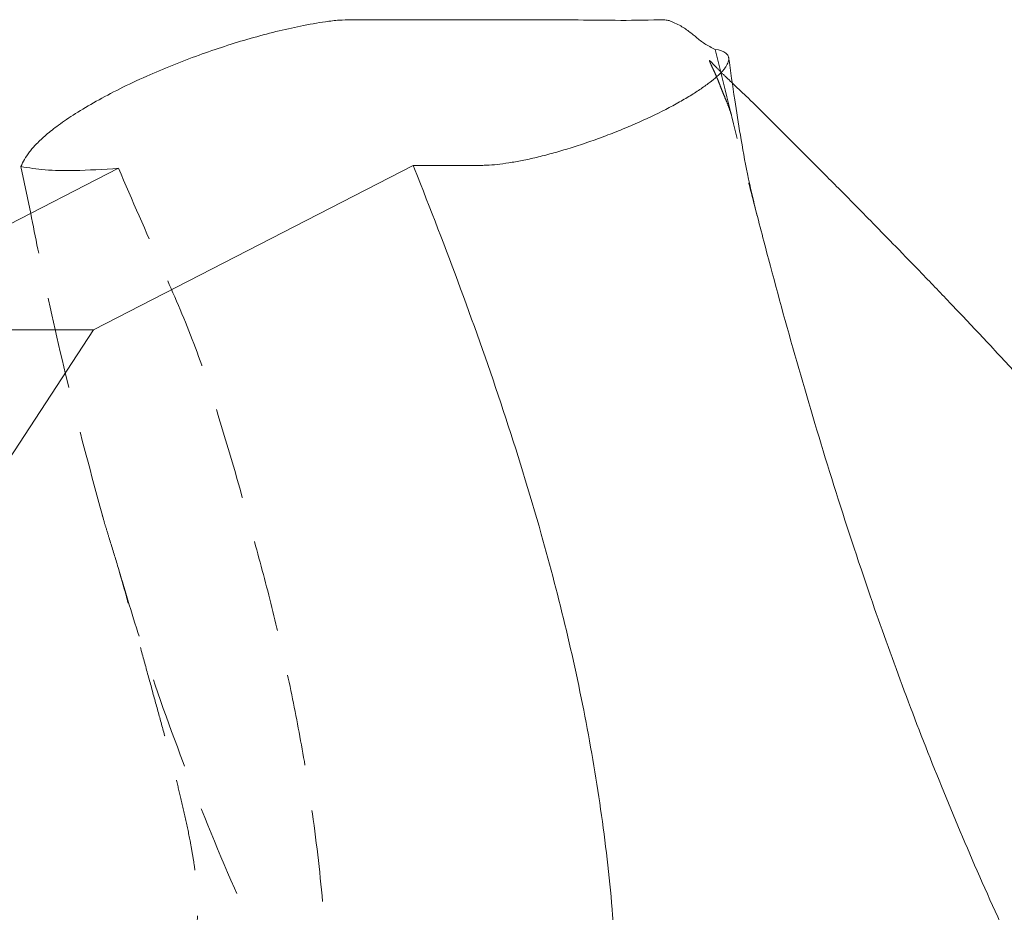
# Model space of a CAD drawing. Header units: millimetres. Extents: x 127 to 4201, y 49 to 2729.
# Tile 79 of 102: x 1482 to 1618, y 2099 to 2223. Entities that reach past the tile are written whole.
import ezdxf

# ---------------------------------------------------------------- set-up
doc = ezdxf.new("R2010")
doc.units = ezdxf.units.MM
doc.header["$LTSCALE"] = 10
doc.linetypes.add('HIDDEN', pattern=[1.905, 1.27, -0.635])

msp = doc.modelspace()

# ---------------------------------------------------------------- linework, layer by layer
at = {"color": 7, "linetype": 'Continuous', "lineweight": 15}
for p, q in [((1452.07, 2180), (1495.54, 2202.35)), ((1483.38, 2196.09), (1482.04, 2202.6)), ((1492.07, 2180), (1536.34, 2202.76)), ((1436.94, 2095.52), (1492.07, 2180)), ((1452.07, 2180), (1492.07, 2180))]:
    msp.add_line(p, q, dxfattribs=at)
for points, knots in [([(1482.04, 2202.6), (1482.19, 2202.93), (1482.48, 2203.57), (1483.19, 2204.61), (1484.16, 2205.74), (1485.48, 2206.97), (1487.24, 2208.37), (1489.52, 2209.93), (1492.37, 2211.62), (1495.69, 2213.38), (1499.26, 2215.06), (1502.98, 2216.64), (1506.63, 2218.03), (1510.27, 2219.28), (1513.86, 2220.38), (1517.4, 2221.32), (1520.9, 2222.1), (1523.83, 2222.63), (1526.15, 2222.9), (1531.17, 2222.9), (1539.69, 2222.91), (1549.67, 2222.9), (1559.74, 2222.93), (1565.92, 2222.77), (1571.02, 2222.94), (1571.8, 2222.82), (1572.29, 2222.55), (1573.3, 2222.16), (1574.37, 2221.43), (1575.54, 2220.52), (1576.62, 2219.57), (1577.64, 2219.07), (1578.16, 2218.82)], [0, 0, 0, 0, 0.01991, 0.03918, 0.05844, 0.078417, 0.098384, 0.120651, 0.143468, 0.165761, 0.188817, 0.209293, 0.230393, 0.250491, 0.271083, 0.29306, 0.315522, 0.340832, 0.356746, 0.372998, 0.499949, 0.626901, 0.690377, 0.817329, 0.833198, 0.841494, 0.849869, 0.866783, 0.900083, 0.933396, 0.966718, 1, 1, 1, 1]), ([(1578.16, 2218.82), (1578.83, 2218.73), (1579.31, 2218.56), (1579.7, 2218.26), (1579.77, 2218.2), (1579.88, 2218.06), (1579.93, 2217.98), (1580.03, 2217.75), (1580.05, 2217.57), (1580, 2217.2), (1579.93, 2216.99), (1579.76, 2216.66), (1579.69, 2216.54), (1579.54, 2216.31), (1579.45, 2216.18), (1578.94, 2215.56), (1578.37, 2215.01), (1577.24, 2214.12), (1576.82, 2213.81), (1575.91, 2213.18), (1575.42, 2212.86), (1574.37, 2212.21), (1573.8, 2211.87), (1572.9, 2211.37), (1572.59, 2211.2), (1571.95, 2210.85), (1571.63, 2210.68), (1569.98, 2209.83), (1568.56, 2209.16), (1566.29, 2208.17), (1565.52, 2207.85), (1563.98, 2207.23), (1563.2, 2206.93), (1561.64, 2206.35), (1560.84, 2206.07), (1559.29, 2205.54), (1558.52, 2205.29), (1557.01, 2204.83), (1556.26, 2204.61), (1554.8, 2204.21), (1554.09, 2204.03), (1552.73, 2203.71), (1552.07, 2203.56), (1550.8, 2203.31), (1550.18, 2203.2), (1548.44, 2202.93), (1547.41, 2202.82), (1546.27, 2202.77), (1546.04, 2202.76), (1545.62, 2202.76), (1545.41, 2202.76), (1544.78, 2202.76), (1543.51, 2202.76), (1540.56, 2202.76), (1538.03, 2202.76), (1536.34, 2202.76)], [0, 0, 0, 0, 0.0625, 0.0625, 0.078125, 0.078125, 0.09375, 0.09375, 0.125, 0.125, 0.15625, 0.15625, 0.171875, 0.171875, 0.1875, 0.1875, 0.25, 0.25, 0.28125, 0.28125, 0.3125, 0.3125, 0.34375, 0.34375, 0.359375, 0.359375, 0.375, 0.375, 0.4375, 0.4375, 0.46875, 0.46875, 0.5, 0.5, 0.53125, 0.53125, 0.5625, 0.5625, 0.59375, 0.59375, 0.625, 0.625, 0.65625, 0.65625, 0.6875, 0.6875, 0.75, 0.75, 0.765625, 0.765625, 0.78125, 0.78125, 0.8125, 0.875, 1, 1, 1, 1]), ([(1583.96, 2195.75), (1583.49, 2197.69), (1582.6, 2201.39), (1581.64, 2206.79), (1580.79, 2212.18), (1580.29, 2215.79), (1580.01, 2217.76)], [0, 0, 0, 0, 0.267592, 0.511495, 0.733662, 1, 1, 1, 1]), ([(1705.36, 1945.96), (1705.18, 1946.31), (1704.83, 1947), (1704.5, 1948.09), (1704.31, 1949.21), (1704.24, 1950.37), (1704.27, 1951.55), (1704.37, 1952.77), (1704.51, 1954.02), (1704.63, 1955.29), (1704.74, 1956.49), (1704.76, 1957.83), (1704.69, 1959.59), (1704.6, 1962.29), (1704.45, 1965.89), (1704.28, 1970.27), (1704.1, 1974.75), (1703.93, 1978.76), (1703.77, 1982.2), (1703.61, 1985.46), (1703.39, 1989.59), (1703.07, 1994.86), (1702.62, 2001.27), (1702.03, 2008.22), (1701.19, 2016.49), (1699.98, 2026.13), (1698.17, 2037.19), (1696.15, 2046.83), (1694.2, 2054.52), (1692.73, 2059.75), (1691.44, 2063.91), (1690.43, 2066.94), (1689.71, 2069.03), (1689.1, 2070.72), (1688.39, 2072.66), (1687.41, 2075.22), (1686.17, 2078.31), (1684.36, 2082.57), (1681.87, 2088.03), (1678.53, 2094.75), (1674.9, 2101.44), (1671.06, 2108.03), (1667.15, 2114.32), (1663.07, 2120.51), (1659.11, 2126.23), (1655.51, 2131.21), (1652.34, 2135.46), (1649.63, 2138.99), (1647.39, 2141.85), (1645.3, 2144.49), (1643.05, 2147.28), (1640.28, 2150.65), (1636.93, 2154.66), (1633.21, 2159), (1629.16, 2163.62), (1624.88, 2168.41), (1620.24, 2173.51), (1615.51, 2178.6), (1611.02, 2183.35), (1606.94, 2187.61), (1603.32, 2191.34), (1600.17, 2194.56), (1597.61, 2197.17), (1595.4, 2199.41), (1593.29, 2201.53), (1590.91, 2203.91), (1588.28, 2206.55), (1585.5, 2209.31), (1582.95, 2211.9), (1581.28, 2213.42), (1580.59, 2214.09), (1580.53, 2214.15)], [0, 0, 0, 0, 0.024579, 0.048092, 0.069846, 0.089295, 0.106079, 0.120065, 0.131286, 0.13989, 0.146152, 0.14862, 0.154313, 0.161331, 0.172403, 0.185123, 0.19899, 0.210722, 0.219541, 0.228451, 0.238703, 0.255, 0.273765, 0.293901, 0.315095, 0.345566, 0.377998, 0.412379, 0.43122, 0.446958, 0.459582, 0.469077, 0.474669, 0.478811, 0.48469, 0.492632, 0.502545, 0.513575, 0.53281, 0.554425, 0.578494, 0.59858, 0.62019, 0.642336, 0.662365, 0.680083, 0.695178, 0.70794, 0.718331, 0.726417, 0.736912, 0.74908, 0.763858, 0.781806, 0.798166, 0.816541, 0.836957, 0.85733, 0.876158, 0.893018, 0.907881, 0.920726, 0.93163, 0.939157, 0.947721, 0.957325, 0.967971, 0.97966, 0.99089, 0.999147, 1, 1, 1, 1]), ([(1536.34, 2202.76), (1536.4, 2202.6), (1538.65, 2196.93), (1542.98, 2185.7), (1548.92, 2168.88), (1553.8, 2153.08), (1557.65, 2138.36), (1560.55, 2124.79), (1562.77, 2111.05), (1564.23, 2097.25), (1564.78, 2083.43), (1564.46, 2069.65), (1563.37, 2055.91), (1561.33, 2040.49), (1558.17, 2023.47), (1553.91, 2004.88), (1548.72, 1984.99), (1542.74, 1963.77), (1534.03, 1933.59), (1525.73, 1903.25), (1517.32, 1872.94), (1510.78, 1850.28), (1503.82, 1827.8), (1496.7, 1806.95), (1489.41, 1787.75), (1481.95, 1770.25), (1475.59, 1756.48), (1471.44, 1748.75), (1470.27, 1746.56)], [0, 0, 0, 0, 0.001101, 0.038885, 0.076673, 0.114437, 0.143472, 0.172553, 0.201613, 0.23062, 0.259216, 0.287879, 0.316563, 0.345189, 0.385145, 0.425134, 0.465118, 0.514736, 0.564356, 0.663587, 0.713246, 0.762916, 0.812566, 0.862197, 0.902718, 0.943311, 0.983906, 1, 1, 1, 1]), ([(1495.54, 2202.35), (1493.44, 2202.21), (1489.75, 2201.98), (1485.23, 2202.07), (1483.11, 2202.42), (1482.04, 2202.6)], [0, 0, 0, 0, 0.393081, 0.6950216, 1, 1, 1, 1]), ([(1583.75, 2196.64), (1584.42, 2194.03), (1586.39, 2186.42), (1589.94, 2173.69), (1594.51, 2158.41), (1599.22, 2144.07), (1604, 2130.7), (1608.8, 2118.28), (1614.06, 2105.71), (1619.83, 2092.96), (1626.14, 2080.03), (1633.05, 2066.94), (1640.49, 2053.72), (1648.36, 2040.34), (1656.55, 2026.86), (1664.35, 2014.24), (1671.42, 2002.87), (1675.68, 1995.99), (1677.7, 1992.72)], [0, 0, 0, 0, 0.03666, 0.107253, 0.178126, 0.24957, 0.306385, 0.364092, 0.423026, 0.483583, 0.546213, 0.611397, 0.679218, 0.749145, 0.820482, 0.892476, 0.949026, 1, 1, 1, 1]), ([(1725.95, 1459.47), (1722.48, 1463.86), (1715.59, 1472.59), (1704.83, 1486.05), (1693.81, 1499.68), (1682.46, 1513.55), (1671.58, 1526.68), (1661.24, 1539.01), (1651.54, 1550.47), (1641.57, 1562.11), (1631.33, 1573.95), (1620.78, 1585.99), (1609.93, 1598.26), (1598.75, 1610.77), (1587.23, 1623.51), (1575.35, 1636.51), (1563.17, 1649.69), (1550.68, 1663.06), (1537.88, 1676.63), (1524.7, 1690.48), (1510.19, 1705.59), (1494.27, 1722.03), (1476.86, 1739.86), (1458.85, 1758.19), (1440.22, 1777.06), (1420.95, 1796.47), (1401.04, 1816.48), (1383.94, 1833.54), (1370.06, 1847.65), (1359.58, 1858.57), (1349.34, 1869.64), (1339.49, 1880.85), (1330.13, 1892.19), (1322.02, 1902.88), (1315.11, 1912.84), (1309.34, 1922.03), (1304.16, 1931.3), (1299.65, 1940.65), (1295.88, 1950.06), (1292.6, 1960.22), (1289.88, 1971.12), (1287.79, 1982.73), (1286.34, 1994.34), (1285.4, 2005.94), (1284.84, 2017.51), (1284.52, 2029.02), (1284.26, 2041.89), (1283.93, 2056.01), (1283.16, 2071.37), (1281.59, 2086.54), (1279.13, 2102.37), (1275.62, 2118.87), (1272.34, 2131.86), (1270.1, 2139.02), (1269.65, 2140.47)], [0, 0, 0, 0, 0.0302644, 0.0600271, 0.0892495, 0.1179021, 0.145967, 0.167603, 0.1888777, 0.209803, 0.2303979, 0.2506907, 0.2707189, 0.2905302, 0.3101835, 0.3297485, 0.3493062, 0.3685964, 0.3880706, 0.4078501, 0.4280332, 0.4528688, 0.4784654, 0.5048723, 0.5321211, 0.5602368, 0.5892486, 0.6191601, 0.6347389, 0.6503386, 0.6658633, 0.681227, 0.6963592, 0.7112108, 0.7226704, 0.7339518, 0.74508, 0.756101, 0.7670844, 0.7781106, 0.7917045, 0.8055064, 0.8195276, 0.8337438, 0.8481045, 0.8625403, 0.8769708, 0.896646, 0.9159309, 0.9346693, 0.9529008, 0.9740688, 0.9947819, 1, 1, 1, 1])]:
    msp.add_open_spline(points, degree=3, knots=knots, dxfattribs=at)
at = {"color": 7, "linetype": 'HIDDEN', "lineweight": 0}
for points, knots in [([(1578.16, 2218.82), (1579.37, 2213.83), (1581.18, 2206.46), (1583.12, 2199.04), (1583.75, 2196.64)], [0, 0, 0, 0, 0.67566, 1, 1, 1, 1]), ([(1580.53, 2214.15), (1580.08, 2214.58), (1579.21, 2215.4), (1578.16, 2216.48), (1577.53, 2217.15), (1577.34, 2217.32), (1577.37, 2217.18), (1577.55, 2216.74), (1577.79, 2216.23), (1578.09, 2215.61), (1578.32, 2215.08), (1578.57, 2214.47), (1578.79, 2213.92), (1579.04, 2213.27), (1579.34, 2212.51), (1579.7, 2211.67), (1580.05, 2210.75), (1580.3, 2210.07), (1580.41, 2209.72), (1580.43, 2209.66)], [0, 0, 0, 0, 0.066555, 0.128441, 0.188452, 0.266431, 0.367896, 0.492207, 0.60621, 0.701709, 0.777452, 0.808078, 0.835195, 0.860695, 0.887068, 0.916481, 0.950476, 0.991218, 1, 1, 1, 1]), ([(1392.57, 1688.66), (1393.77, 1690.16), (1398.55, 1696.09), (1406.52, 1706.89), (1416.12, 1721.34), (1425.12, 1736.49), (1433.5, 1752.27), (1441.27, 1768.62), (1448.68, 1785.92), (1455.67, 1804.14), (1462.3, 1823.25), (1469.46, 1845.85), (1477.08, 1871.96), (1488.67, 1914.13), (1499.41, 1951.96), (1508.87, 1985.59), (1513.32, 2002.53), (1517.33, 2019.61), (1520.4, 2035.24), (1522.58, 2049.37), (1523.98, 2061.95), (1524.74, 2074.74), (1524.71, 2087.72), (1523.91, 2100.8), (1522.53, 2112.6), (1520.81, 2123.1), (1518.96, 2132.36), (1516.83, 2141.56), (1513.43, 2154.2), (1509.83, 2167.07), (1505.42, 2179.93), (1500.69, 2190.45), (1497.44, 2197.95), (1495.54, 2202.35)], [0, 0, 0, 0, 0.011023, 0.04392, 0.076841, 0.10974, 0.143417, 0.177116, 0.210801, 0.247968, 0.285151, 0.322329, 0.37839, 0.434456, 0.562167, 0.594139, 0.626126, 0.658091, 0.690035, 0.71294, 0.735855, 0.758746, 0.782409, 0.806102, 0.829772, 0.846903, 0.864036, 0.881264, 0.898494, 0.935786, 0.954547, 0.973336, 1, 1, 1, 1]), ([(1493.51, 2153.57), (1492.04, 2158.95), (1489.08, 2169.84), (1485.82, 2184.01), (1484.04, 2192.8), (1483.38, 2196.09)], [0, 0, 0, 0, 0.378797, 0.767148, 1, 1, 1, 1]), ([(1493.29, 2154.3), (1493.43, 2153.81), (1493.72, 2152.82), (1494.44, 2150.56), (1495.43, 2147.35), (1496.56, 2143.34), (1497.66, 2139.26), (1498.81, 2135.13), (1499.89, 2131.2), (1500.92, 2127.48), (1501.84, 2124.11), (1502.66, 2121.06), (1503.39, 2118.28), (1504.12, 2115.35), (1504.84, 2112.26), (1505.43, 2109.38), (1505.88, 2106.87), (1506.19, 2104.75), (1506.4, 2102.75), (1506.49, 2100.93), (1506.5, 2099.54), (1506.45, 2098.15), (1506.34, 2096.4), (1506.15, 2094.21), (1505.85, 2091.39), (1505.49, 2088.41), (1505.11, 2085.7), (1504.81, 2083.65), (1504.47, 2081.44), (1504, 2078.55), (1503.25, 2074.32), (1502.24, 2069.1), (1500.91, 2062.86), (1499.23, 2055.67), (1497.24, 2047.83), (1494.65, 2038.29), (1491.45, 2027.29), (1487.63, 2014.84), (1483.65, 2002.31), (1479.61, 1989.73), (1475.57, 1977.13), (1471.68, 1964.74), (1468.05, 1952.71), (1464.81, 1941.31), (1461.96, 1930.61), (1459.76, 1921.93), (1458.09, 1915.14), (1456.9, 1910.31), (1455.92, 1906.28), (1455.19, 1903.29), (1454.6, 1900.84), (1453.99, 1898.34), (1453.19, 1895.1), (1452.19, 1891.02), (1450.96, 1886.1), (1449.5, 1880.36), (1447.73, 1873.64), (1445.74, 1866.39), (1443.6, 1859.09), (1441.52, 1852.36), (1439.51, 1846.25), (1437.57, 1840.66), (1435.71, 1835.58), (1433.97, 1831.05), (1432.4, 1827.15), (1430.94, 1823.64), (1429.38, 1819.99), (1427.55, 1815.87), (1425.38, 1811.19), (1422.87, 1805.97), (1419.96, 1800.17), (1416.69, 1793.97), (1413.31, 1787.83), (1410.13, 1782.27), (1407.36, 1777.6), (1405.02, 1773.77), (1402.9, 1770.36), (1400.75, 1766.97), (1398.36, 1763.28), (1395.31, 1758.68), (1391.48, 1753.07), (1386.71, 1746.34), (1381.3, 1738.99), (1375.2, 1731.08), (1368.64, 1722.94), (1361.89, 1714.95), (1355.24, 1707.41), (1349.5, 1701.18), (1344.7, 1696.13), (1340.82, 1692.13), (1337.04, 1688.33), (1333.54, 1684.88), (1330.38, 1681.83), (1327.81, 1679.38), (1325.85, 1677.54), (1324.27, 1676.07), (1322.57, 1674.49), (1320.32, 1672.44), (1317.47, 1669.85), (1314.15, 1666.91), (1310.41, 1663.64), (1306.25, 1660.08), (1301.55, 1656.13), (1296.27, 1651.81), (1290.52, 1647.21), (1282.25, 1640.79), (1274.74, 1635.1), (1269.2, 1631.15), (1268.01, 1630.31)], [0, 0, 0, 0, 0.002862, 0.005748, 0.011946, 0.019196, 0.027135, 0.034719, 0.041931, 0.048769, 0.055211, 0.060099, 0.064782, 0.069609, 0.075076, 0.080579, 0.084165, 0.08766, 0.091572, 0.094539, 0.097497, 0.100185, 0.102554, 0.106224, 0.111011, 0.116625, 0.12128, 0.124712, 0.126954, 0.132609, 0.140011, 0.149171, 0.160106, 0.172832, 0.18695, 0.201236, 0.222718, 0.244353, 0.266102, 0.287918, 0.309744, 0.331446, 0.352057, 0.37177, 0.390028, 0.406878, 0.416162, 0.424666, 0.431537, 0.43674, 0.439927, 0.443978, 0.449472, 0.456399, 0.464746, 0.474498, 0.485641, 0.499037, 0.511635, 0.523217, 0.533803, 0.543415, 0.552564, 0.560651, 0.56769, 0.573718, 0.580189, 0.587941, 0.596447, 0.606131, 0.617013, 0.629113, 0.641489, 0.65246, 0.661701, 0.66918, 0.675371, 0.682065, 0.689427, 0.69748, 0.709778, 0.723522, 0.738734, 0.75544, 0.773428, 0.790957, 0.807668, 0.823551, 0.833105, 0.842327, 0.851212, 0.859627, 0.866708, 0.872922, 0.877188, 0.879975, 0.883608, 0.888655, 0.894986, 0.902619, 0.910552, 0.91956, 0.929666, 0.940894, 0.953273, 0.966164, 0.992744, 1, 1, 1, 1]), ([(1179.12, 1459.47), (1187.83, 1463.86), (1205.11, 1472.59), (1230.64, 1486.05), (1255.52, 1499.68), (1279.68, 1513.55), (1301.44, 1526.68), (1320.87, 1539.01), (1338.07, 1550.47), (1354.67, 1562.11), (1370.64, 1573.95), (1385.95, 1585.99), (1400.55, 1598.26), (1414.41, 1610.77), (1427.51, 1623.51), (1439.79, 1636.51), (1451.17, 1649.69), (1461.61, 1663.06), (1471.12, 1676.63), (1479.88, 1690.48), (1488.62, 1705.59), (1497.36, 1722.03), (1506.23, 1739.86), (1515, 1758.19), (1523.93, 1777.06), (1533.29, 1796.47), (1543.3, 1816.48), (1552.45, 1833.54), (1560.02, 1847.65), (1565.67, 1858.57), (1571.04, 1869.64), (1575.96, 1880.85), (1580.26, 1892.19), (1583.52, 1902.88), (1585.8, 1912.84), (1587.21, 1922.03), (1587.85, 1931.3), (1587.65, 1940.65), (1586.51, 1950.06), (1584.32, 1960.22), (1580.98, 1971.12), (1576.45, 1982.73), (1571.1, 1994.34), (1565.12, 2005.94), (1558.66, 2017.51), (1551.91, 2029.02), (1544.19, 2041.89), (1535.69, 2056.01), (1526.83, 2071.37), (1518.93, 2086.54), (1511.56, 2102.37), (1504.82, 2118.87), (1499.44, 2133.83), (1496.71, 2142.97), (1495.69, 2146.38)], [0, 0, 0, 0, 0.03005, 0.059601, 0.088617, 0.117066, 0.144932, 0.166414, 0.187538, 0.208315, 0.228764, 0.248913, 0.268799, 0.28847, 0.307984, 0.32741, 0.346829, 0.365983, 0.385319, 0.404958, 0.424998, 0.449657, 0.475072, 0.501292, 0.528348, 0.556264, 0.58507, 0.614769, 0.630238, 0.645727, 0.661141, 0.676396, 0.691421, 0.706167, 0.717546, 0.728747, 0.739796, 0.750739, 0.761645, 0.772593, 0.78609, 0.799794, 0.813716, 0.827831, 0.84209, 0.856424, 0.870752, 0.890288, 0.909436, 0.928041, 0.946143, 0.967161, 0.987728, 1, 1, 1, 1])]:
    msp.add_open_spline(points, degree=3, knots=knots, dxfattribs=at)

doc.saveas('drawing.dxf')
